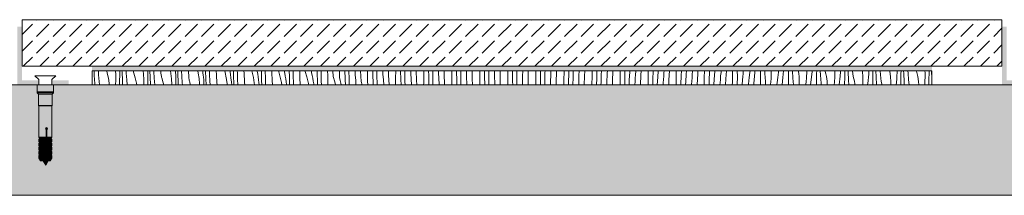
# Model space of a CAD drawing. Header units: millimetres. Extents: x -5600 to 56024, y 506 to 54141.
# Tile 12 of 48: x 19772 to 23991, y 4555 to 5309. Entities that reach past the tile are written whole.
import ezdxf

# ---------------------------------------------------------------- set-up
doc = ezdxf.new("R2010")
doc.units = ezdxf.units.MM
for name, color, linetype, lineweight in [('02', 251, 'Continuous', 15), ('2D Drafting - General121', 255, 'Continuous', 0), ('2D Drafting - General2', 251, 'Continuous', 15), ('2D Drafting - General81', 251, 'Continuous', 20)]:
    doc.layers.add(name, color=color, linetype=linetype, lineweight=lineweight)

# ---------------------------------------------------------------- blocks, each defined once
blk = doc.blocks.new('*X68')
at = {"layer": '2D Drafting - General81', "linetype": 'Continuous'}
for p, q in [((-75130, -134870.5), (-75130.8, -134851.3)), ((-75128.2, -134905.3), (-75130, -134870.5)), ((-75111.4, -134867.8), (-75112.6, -134851.3)), ((-75109, -134896.3), (-75111.4, -134867.8)), ((-75074.4, -134860.3), (-75077, -134851.3)), ((-75069.8, -134882), (-75074.4, -134860.3)), ((-75039.1, -134851.3), (-75038.4, -134866.9)), ((-75038.4, -134866.9), (-75038.4, -134890.4)), ((-75021.5, -134891.8), (-75021, -134870.9)), ((-75021, -134870.9), (-75020.6, -134851.3)), ((-75011.3, -134856.8), (-75011.5, -134851.3)), ((-75009.9, -134891.6), (-75011.3, -134856.8)), ((-74993.4, -134860.5), (-74993.9, -134851.3)), ((-74991.3, -134889), (-74993.4, -134860.5)), ((-74962.5, -134852.5), (-74962.8, -134851.3)), ((-74961.5, -134856.4), (-74962.5, -134852.5)), ((-74960.4, -134860.1), (-74961.5, -134856.4)), ((-74954.4, -134881.5), (-74960.4, -134860.1)), ((-74920.6, -134851.3), (-74919.4, -134864.6)), ((-74919.4, -134864.6), (-74918.3, -134888.1)), ((-74900.7, -134855.1), (-74901, -134851.3)), ((-74901, -134892.1), (-74900.5, -134871.2)), ((-74900.5, -134860.5), (-74900.7, -134855.1)), ((-74900.5, -134865.8), (-74900.5, -134860.5)), ((-74900.5, -134871.2), (-74900.5, -134865.8)), ((-74891.3, -134877.9), (-74892.2, -134851.3)), ((-74875, -134853.2), (-74875.1, -134851.3)), ((-74873.3, -134881.7), (-74875, -134853.2)), ((-74845.4, -134854.2), (-74845.5, -134851.3)), ((-74845.1, -134858.2), (-74845.4, -134854.2)), ((-74844.6, -134862.1), (-74845.1, -134858.2)), ((-74844, -134866), (-74844.6, -134862.1)), ((-74843.3, -134869.9), (-74844, -134866)), ((-74842.4, -134873.7), (-74843.3, -134869.9)), ((-74803, -134851.3), (-74801.5, -134862.3)), ((-74801.5, -134862.3), (-74799.4, -134885.7)), ((-74782.7, -134854.8), (-74783.3, -134851.3)), ((-74782, -134860.2), (-74782.7, -134854.8)), ((-74781.4, -134865.5), (-74782, -134860.2)), ((-74781, -134870.9), (-74781.4, -134865.5)), ((-74780.7, -134876.2), (-74781, -134870.9)), ((-74772.4, -134864.2), (-74772.7, -134851.3)), ((-74771.2, -134899.1), (-74772.4, -134864.2)), ((-74754.9, -134874.3), (-74756, -134851.3)), ((-74726.4, -134858.2), (-74726.9, -134851.3)), ((-74725.5, -134871.4), (-74726.4, -134858.2)), ((-74725.3, -134875.4), (-74725.5, -134871.4)), ((-74686.2, -134851.3), (-74684.6, -134860.2)), ((-74684.6, -134860.2), (-74681.4, -134883.5)), ((-74665.7, -134851.3), (-74664.8, -134858.5)), ((-74664.8, -134858.5), (-74663.5, -134870.7)), ((-74662.7, -134876), (-74663.5, -134870.7)), ((-74652.3, -134885.4), (-74653.2, -134851.3)), ((-74636.2, -134866.9), (-74636.8, -134851.3)), ((-74634.8, -134895.5), (-74636.2, -134866.9)), ((-74607.9, -134852.7), (-74608, -134851.3)), ((-74607.2, -134866), (-74607.9, -134852.7)), ((-74606.4, -134879.3), (-74607.2, -134866)), ((-74570.3, -134851.3), (-74568.7, -134858.2)), ((-74568.7, -134858.2), (-74564.5, -134881.3)), ((-74548.6, -134851.3), (-74548, -134855.3)), ((-74548, -134855.3), (-74546.3, -134867.5)), ((-74546.3, -134867.5), (-74544.7, -134879.7)), ((-74533.1, -134871.7), (-74533.4, -134851.3)), ((-74532.2, -134906.6), (-74533.1, -134871.7)), ((-74517.2, -134859.6), (-74517.4, -134851.3)), ((-74516.1, -134888.1), (-74517.2, -134859.6)), ((-74488.5, -134860.6), (-74488.9, -134851.3)), ((-74487.9, -134873.9), (-74488.5, -134860.6)), ((-74455.3, -134851.3), (-74453.9, -134856.4)), ((-74453.9, -134856.4), (-74448.6, -134879.4)), ((-74432.2, -134851.3), (-74432, -134852.3)), ((-74432, -134852.3), (-74429.8, -134864.4)), ((-74429.8, -134864.4), (-74427.9, -134876.5)), ((-74413.9, -134853.2), (-74414, -134851.3)), ((-74413.6, -134857.9), (-74413.9, -134853.2)), ((-74413, -134892.8), (-74413.6, -134857.9)), ((-74397.8, -134852.2), (-74397.8, -134851.3)), ((-74397.1, -134880.7), (-74397.8, -134852.2)), ((-74369.4, -134855.2), (-74369.6, -134851.3)), ((-74369, -134868.5), (-74369.4, -134855.2)), ((-74368.4, -134881.8), (-74369, -134868.5)), ((-74341.2, -134851.3), (-74340, -134854.9)), ((-74340, -134854.9), (-74333.8, -134877.6)), ((-74316.3, -134851.3), (-74314.2, -134861.4)), ((-74314.2, -134861.4), (-74311.9, -134873.5)), ((-74311.9, -134873.5), (-74309.8, -134885.6)), ((-74294.7, -134855.7), (-74294.9, -134851.3)), ((-74294.5, -134860.4), (-74294.7, -134855.7)), ((-74294.3, -134865.1), (-74294.5, -134860.4)), ((-74294, -134869.7), (-74294.3, -134865.1)), ((-74293.8, -134874.4), (-74294, -134869.7)), ((-74277.7, -134873.3), (-74278, -134851.3)), ((-74277, -134901.9), (-74277.7, -134873.3)), ((-74249.7, -134863), (-74250, -134851.3)), ((-74249.4, -134876.3), (-74249.7, -134863)), ((-74227.2, -134853.7), (-74227.3, -134851.3)), ((-74227.2, -134853.7), (-74220, -134876.1)), ((-74199.4, -134858.6), (-74199.3, -134851.3)), ((-74199.4, -134858.6), (-74196.7, -134870.6)), ((-74196.7, -134870.6), (-74194.2, -134882.6)), ((-74175.2, -134862.9), (-74175.7, -134851.3)), ((-74175, -134867.6), (-74175.2, -134862.9)), ((-74174.8, -134872.2), (-74175, -134867.6)), ((-74174.6, -134876.9), (-74174.8, -134872.2)), ((-74158.5, -134854.8), (-74158.6, -134851.3)), ((-74158.2, -134860.4), (-74158.5, -134854.8)), ((-74158, -134865.9), (-74158.2, -134860.4)), ((-74157.6, -134894.5), (-74158, -134865.9)), ((-74129.9, -134870.9), (-74131.4, -134851.3)), ((-74129.7, -134884.2), (-74129.9, -134870.9)), ((-74107.1, -134874.9), (-74108.4, -134851.3)), ((-74079.3, -134879.8), (-74079.1, -134851.3)), ((-74055.2, -134884), (-74056.3, -134851.3)), ((-74039.2, -134853.8), (-74039.3, -134851.3)), ((-74039, -134859.4), (-74039.2, -134853.8)), ((-74038.8, -134864.9), (-74039, -134859.4)), ((-74038.6, -134870.4), (-74038.8, -134864.9)), ((-74038.4, -134876), (-74038.6, -134870.4)), ((-74011.7, -134868), (-74012.7, -134851.3)), ((-74009.9, -134892), (-74011.7, -134868)), ((-73987, -134896.1), (-73989.4, -134851.3)), ((-73959.2, -134901), (-73959, -134861.6)), ((-73959, -134861.6), (-73958.9, -134851.3)), ((-73936.5, -134867.1), (-73936.9, -134851.3)), ((-73935.1, -134905.2), (-73936.5, -134867.1)), ((-73919.5, -134863.9), (-73919.7, -134851.3)), ((-73919.3, -134869.4), (-73919.5, -134863.9)), ((-73919.1, -134875), (-73919.3, -134869.4)), ((-73893.1, -134865), (-73893.7, -134851.3)), ((-73891.6, -134889.1), (-73893.1, -134865)), ((-73869.5, -134869.5), (-73870.1, -134851.3)), ((-73867.3, -134911.3), (-73869.5, -134869.5)), ((-73838.9, -134882.8), (-73838.7, -134851.3)), ((-73816.4, -134888.3), (-73817.4, -134851.3)), ((-73800.1, -134852), (-73800.1, -134851.3)), ((-73799.4, -134885), (-73800.1, -134852)), ((-73774.1, -134862.1), (-73774.4, -134851.3)), ((-73773, -134886.2), (-73774.1, -134862.1)), ((-73749.5, -134890.7), (-73750.6, -134851.3)), ((-73718.8, -134904), (-73718.6, -134864.6)), ((-73718.6, -134864.6), (-73718.5, -134851.3)), ((-73697.3, -134871.3), (-73697.6, -134851.3)), ((-73696.3, -134909.4), (-73697.3, -134871.3)), ((-73680, -134873.2), (-73680.2, -134851.3)), ((-73679.3, -134906.2), (-73680, -134873.2)), ((-73654.7, -134859.1), (-73654.9, -134851.3)), ((-73654, -134883.2), (-73654.7, -134859.1)), ((-73630.8, -134864), (-73630.9, -134851.3)), ((-73629.4, -134911.3), (-73630.8, -134864)), ((-73598.5, -134885.8), (-73598.3, -134851.3)), ((-73577.8, -134854.3), (-73577.8, -134851.3)), ((-73577.3, -134892.5), (-73577.8, -134854.3)), ((-73560.2, -134861.3), (-73560.1, -134851.3)), ((-73559.9, -134894.3), (-73560.2, -134861.3)), ((-73535, -134856.1), (-73535, -134851.3)), ((-73534.7, -134880.3), (-73535, -134856.1)), ((-73510.7, -134885.2), (-73511, -134851.3)), ((-73478.4, -134907), (-73478.2, -134867.6)), ((-73478.2, -134867.6), (-73478, -134851.3)), ((-73457.8, -134875.5), (-73457.9, -134851.3)), ((-73440.1, -134882.5), (-73439.9, -134851.3)), ((-73415, -134853.1), (-73414.9, -134851.3)), ((-73415, -134877.3), (-73415, -134853.1)), ((-73391, -134858.6), (-73390.8, -134851.3)), ((-73390.7, -134906.4), (-73391, -134858.6)), ((-73358.1, -134888.8), (-73357.8, -134851.3)), ((-73337.9, -134858.5), (-73337.8, -134851.3)), ((-73337.7, -134896.6), (-73337.9, -134858.5)), ((-73320, -134903.6), (-73319.8, -134870.6)), ((-73319.8, -134870.6), (-73319.4, -134851.3)), ((-73294.9, -134874.3), (-73294.5, -134851.3)), ((-73270.9, -134879.7), (-73270.4, -134851.3)), ((-73238, -134910), (-73237.7, -134870.6)), ((-73237.7, -134870.6), (-73237.6, -134851.3)), ((-73217.8, -134879.7), (-73217.6, -134851.3)), ((-73199.8, -134891.8), (-73199.1, -134858.7)), ((-73199.1, -134858.7), (-73198.8, -134851.3)), ((-73174.8, -134895.5), (-73174.5, -134871.3)), ((-73174.5, -134871.3), (-73173.8, -134851.3)), ((-73150.8, -134900.9), (-73150, -134853.1)), ((-73150, -134853.1), (-73149.9, -134851.3)), ((-73117.7, -134891.8), (-73117.3, -134852.4)), ((-73117.3, -134852.4), (-73117.3, -134851.3)), ((-73097.7, -134900.8), (-73097.5, -134862.7)), ((-73097.5, -134862.7), (-73097.3, -134851.3)), ((-73079, -134879.9), (-73078.1, -134851.3)), ((-73054.4, -134892.5), (-73053.7, -134868.4)), ((-73053.7, -134868.4), (-73053, -134853.9)), ((-73053, -134853.9), (-73052.9, -134851.3)), ((-73029.9, -134874.3), (-73029, -134851.3)), ((-72997.6, -134911.3), (-72997.3, -134873.6)), ((-72997.3, -134873.6), (-72997.1, -134851.3)), ((-72977.4, -134883.8), (-72976.9, -134851.3)), ((-72959, -134901.1), (-72957.8, -134868)), ((-72957.8, -134868), (-72957.1, -134851.3)), ((-72933, -134875.1), (-72932.2, -134860.6)), ((-72932.2, -134860.6), (-72931.7, -134851.3)), ((-72909.9, -134895.4), (-72908.1, -134851.3)), ((-72877.2, -134894.8), (-72876.9, -134855.4)), ((-72876.9, -134855.4), (-72876.9, -134851.3)), ((-72857.4, -134905), (-72856.7, -134866.9)), ((-72856.7, -134866.9), (-72856.3, -134851.3)), ((-72837.8, -134889.2), (-72836.2, -134856.2)), ((-72836.2, -134856.2), (-72835.9, -134851.3)), ((-72812.2, -134881.7), (-72811.3, -134867.3)), ((-72811.3, -134867.3), (-72810.3, -134852.8)), ((-72810.3, -134852.8), (-72810.2, -134851.3)), ((-72789.6, -134911.3), (-72787.8, -134868.8)), ((-72787.8, -134868.8), (-72786.7, -134851.3)), ((-72756.8, -134876.6), (-72756.6, -134851.3)), ((-72736.7, -134888), (-72735.7, -134851.3)), ((-72716.1, -134877.4), (-72714.6, -134851.3)), ((-72690.2, -134874), (-72689.1, -134859.5)), ((-72689.1, -134859.5), (-72688.4, -134851.3)), ((-72667.8, -134890), (-72665.3, -134851.3)), ((-72636.8, -134897.8), (-72636.4, -134858.4)), ((-72636.4, -134858.4), (-72636.3, -134851.3)), ((-72616.6, -134909.2), (-72615.5, -134871.1)), ((-72615.5, -134871.1), (-72614.8, -134851.3)), ((-72596.1, -134898.5), (-72594.1, -134865.6)), ((-72594.1, -134865.6), (-72593, -134851.3)), ((-72569, -134880.7), (-72567.7, -134866.2)), ((-72567.7, -134866.2), (-72566.4, -134851.8)), ((-72566.4, -134851.8), (-72566.3, -134851.3)), ((-72547.7, -134911.2), (-72544.6, -134863.4)), ((-72544.6, -134863.4), (-72543.5, -134851.3)), ((-72516.3, -134879.6), (-72516.1, -134851.3)), ((-72495.5, -134892.2), (-72494, -134854.1)), ((-72494, -134854.1), (-72494.2, -134851.3)), ((-72474, -134886.7), (-72471.5, -134853.8)), ((-72471.5, -134853.8), (-72471.3, -134851.3)), ((-72447.7, -134887.4), (-72446.3, -134872.9)), ((-72446.3, -134872.9), (-72444.8, -134858.5)), ((-72444.8, -134858.5), (-72443.5, -134851.3)), ((-72424.6, -134884.6), (-72421.6, -134851.3)), ((-72396.3, -134900.8), (-72395.9, -134861.4)), ((-72395.9, -134861.4), (-72395.8, -134851.3)), ((-72374, -134875.3), (-72375.8, -134851.3)), ((-72351.5, -134875), (-72350.3, -134864.3)), ((-72350.3, -134864.3), (-72349.7, -134853.6)), ((-72349.7, -134853.6), (-72349.7, -134851.3)), ((-72324.7, -134879.7), (-72320.7, -134857.9)), ((-72320.7, -134857.9), (-72320, -134851.3)), ((-72304.5, -134905.8), (-72300.3, -134858.2)), ((-72300.3, -134858.2), (-72299.5, -134851.3)), ((-72275.9, -134882.6), (-72275.6, -134861.7)), ((-72275.6, -134861.7), (-72275.5, -134851.3)), ((-72256.5, -134861.6), (-72257.2, -134851.3)), ((-72253.9, -134896.4), (-72256.5, -134861.6)), ((-72230.3, -134853.3), (-72230.5, -134851.3)), ((-72229.7, -134864), (-72230.3, -134853.3)), ((-72229.6, -134874.8), (-72229.7, -134864)), ((-72200.7, -134879), (-72198.1, -134857)), ((-72198.1, -134857), (-72197.8, -134851.3)), ((-72180.2, -134879.3), (-72177.1, -134851.3)), ((-72155.6, -134882.9), (-72155.3, -134862)), ((-72155.3, -134862), (-72155.2, -134851.3)), ((-72136.4, -134882.8), (-72138.5, -134851.3)), ((-72113.3, -134853.3), (-72113.8, -134851.3)), ((-72111.5, -134863.8), (-72113.3, -134853.3)), ((-72110.2, -134874.5), (-72111.5, -134863.8)), ((-72078.1, -134878.2), (-72077, -134856)), ((-72077, -134856), (-72077, -134851.3)), ((-72060.1, -134900.5), (-72054.8, -134853)), ((-72054.8, -134853), (-72054.6, -134851.3)), ((-72035.3, -134883.2), (-72035, -134862.3)), ((-72035, -134862.3), (-72034.8, -134851.3)), ((-72018.7, -134869.1), (-72019.7, -134851.3)), ((-72016.4, -134904), (-72018.7, -134869.1)), ((-71998.8, -134853.7), (-71999, -134851.3)), ((-71995.7, -134864), (-71998.8, -134853.7)), ((-71993.3, -134874.4), (-71995.7, -134864)), ((-71957.2, -134855), (-71957.5, -134851.3)), ((-71956.9, -134877.2), (-71957.2, -134855)), ((-71934.7, -134874.1), (-71933.9, -134867.3)), ((-71933.9, -134867.3), (-71933.2, -134860.5)), ((-71933.2, -134860.5), (-71932.6, -134853.6)), ((-71932.6, -134853.6), (-71932.4, -134851.3)), ((-71914.9, -134883.4), (-71914.6, -134862.5)), ((-71914.6, -134862.5), (-71914.4, -134851.3)), ((-71900.6, -134855.5), (-71900.8, -134851.3)), ((-71898.6, -134890.3), (-71900.6, -134855.5)), ((-71878.7, -134874.9), (-71880.9, -134851.3)), ((-71838.9, -134854.1), (-71839.4, -134851.3)), ((-71837.2, -134876.2), (-71838.9, -134854.1)), ((-71812.5, -134874.8), (-71812, -134868)), ((-71812, -134868), (-71811.5, -134861.1)), ((-71811.5, -134861.1), (-71811.2, -134854.2)), ((-71811.2, -134854.2), (-71811.1, -134851.3)), ((-71794.6, -134883.7), (-71794.2, -134862.8)), ((-71794.2, -134862.8), (-71794, -134851.3)), ((-71780.6, -134876.6), (-71781.8, -134851.3)), ((-71761.3, -134867.6), (-71762.7, -134851.3)), ((-71758.6, -134896.1), (-71761.3, -134867.6)), ((-71722.1, -134853.3), (-71722.5, -134851.3)), ((-71718.9, -134875.2), (-71722.1, -134853.3)), ((-71691.1, -134875.4), (-71690.8, -134868.6)), ((-71690.8, -134868.6), (-71690.7, -134861.7)), ((-71690.7, -134851.3), (-71690.7, -134861.7)), ((-71674.1, -134884), (-71673.8, -134863.1)), ((-71673.8, -134863.1), (-71673.5, -134851.3)), ((-71662.2, -134862.9), (-71662.7, -134851.3)), ((-71660.5, -134897.8), (-71662.2, -134862.9)), ((-71643.6, -134860.3), (-71644.3, -134851.3)), ((-71641.3, -134888.8), (-71643.6, -134860.3)), ((-71606.7, -134852.8), (-71607.1, -134851.3)), ((-71602, -134874.5), (-71606.7, -134852.8)), ((-71571, -134851.3), (-71570.7, -134859.3)), ((-71570.7, -134859.3), (-71570.6, -134882.9)), ((-71553.7, -134884.3), (-71553.3, -134863.4)), ((-71553.3, -134863.4), (-71553, -134851.3)), ((-71542.1, -134884.1), (-71543.5, -134851.3)), ((-75127.9, -134911.3), (-75128.2, -134905.3)), ((-75107.6, -134911.3), (-75109, -134896.3)), ((-75066.6, -134904), (-75069.8, -134882)), ((-75066, -134911.3), (-75066.6, -134904)), ((-75039.2, -134911), (-75038.8, -134904.1)), ((-75039.2, -134911.3), (-75039.2, -134911)), ((-75038.8, -134904.1), (-75038.5, -134897.3)), ((-75038.5, -134897.3), (-75038.4, -134890.4)), ((-75021.8, -134911.3), (-75021.5, -134891.8)), ((-75008.9, -134911.3), (-75009.9, -134891.6)), ((-74989.5, -134911.3), (-74991.3, -134889)), ((-74949.7, -134903.2), (-74954.4, -134881.5)), ((-74948.5, -134911.3), (-74949.7, -134903.2)), ((-74918.3, -134888.1), (-74918.3, -134911.3)), ((-74901.3, -134911.3), (-74901, -134892.1)), ((-74889.9, -134911.3), (-74891.3, -134877.9)), ((-74871.3, -134910.2), (-74873.3, -134881.7)), ((-74871.2, -134911.3), (-74871.3, -134910.2)), ((-74841.5, -134877.5), (-74842.4, -134873.7)), ((-74840.3, -134881.3), (-74841.5, -134877.5)), ((-74834.3, -134902.7), (-74840.3, -134881.3)), ((-74832.4, -134911.3), (-74834.3, -134902.7)), ((-74799.4, -134885.7), (-74798.3, -134909.2)), ((-74798.3, -134909.2), (-74798.3, -134911.3)), ((-74780.9, -134911.3), (-74780.5, -134892.4)), ((-74780.5, -134881.6), (-74780.7, -134876.2)), ((-74780.4, -134887), (-74780.5, -134881.6)), ((-74780.5, -134892.4), (-74780.4, -134887)), ((-74770.7, -134911.3), (-74771.2, -134899.1)), ((-74753.2, -134902.9), (-74754.9, -134874.3)), ((-74752.6, -134911.3), (-74753.2, -134902.9)), ((-74725, -134879.3), (-74725.3, -134875.4)), ((-74724.6, -134883.2), (-74725, -134879.3)), ((-74724, -134887.2), (-74724.6, -134883.2)), ((-74723.2, -134891), (-74724, -134887.2)), ((-74722.4, -134894.9), (-74723.2, -134891)), ((-74721.4, -134898.7), (-74722.4, -134894.9)), ((-74720.3, -134902.5), (-74721.4, -134898.7)), ((-74717.8, -134911.3), (-74720.3, -134902.5)), ((-74681.4, -134883.5), (-74679.3, -134906.9)), ((-74679.3, -134906.9), (-74679.1, -134911.3)), ((-74662, -134881.3), (-74662.7, -134876)), ((-74661.4, -134886.7), (-74662, -134881.3)), ((-74660.9, -134892), (-74661.4, -134886.7)), ((-74660.6, -134897.4), (-74660.9, -134892)), ((-74660.4, -134902.8), (-74660.6, -134897.4)), ((-74660.3, -134908.2), (-74660.4, -134902.8)), ((-74660.4, -134911.3), (-74660.3, -134908.2)), ((-74651.4, -134911.3), (-74652.3, -134885.4)), ((-74633.9, -134911.3), (-74634.8, -134895.5)), ((-74605.4, -134892.6), (-74606.4, -134879.3)), ((-74605.3, -134896.6), (-74605.4, -134892.6)), ((-74604.9, -134900.5), (-74605.3, -134896.6)), ((-74604.5, -134904.4), (-74604.9, -134900.5)), ((-74603.9, -134908.3), (-74604.5, -134904.4)), ((-74603.3, -134911.3), (-74603.9, -134908.3)), ((-74564.5, -134881.3), (-74561.4, -134904.6)), ((-74561.4, -134904.6), (-74560.7, -134911.3)), ((-74544.7, -134879.7), (-74543.4, -134891.9)), ((-74542.6, -134897.2), (-74543.4, -134891.9)), ((-74541.9, -134902.5), (-74542.6, -134897.2)), ((-74541.3, -134907.9), (-74541.9, -134902.5)), ((-74541, -134911.3), (-74541.3, -134907.9)), ((-74532.1, -134911.3), (-74532.2, -134906.6)), ((-74515, -134911.3), (-74516.1, -134888.1)), ((-74487.1, -134887.2), (-74487.9, -134873.9)), ((-74486.3, -134900.5), (-74487.1, -134887.2)), ((-74485.5, -134911.3), (-74486.3, -134900.5)), ((-74448.6, -134879.4), (-74444.5, -134902.5)), ((-74444.5, -134902.5), (-74443.3, -134911.3)), ((-74427.9, -134876.5), (-74426.2, -134888.7)), ((-74426.2, -134888.7), (-74424.7, -134900.8)), ((-74424.7, -134900.8), (-74423.5, -134911.3)), ((-74412.6, -134911.3), (-74413, -134892.8)), ((-74396.1, -134909.3), (-74397.1, -134880.7)), ((-74396, -134911.3), (-74396.1, -134909.3)), ((-74367.8, -134895.1), (-74368.4, -134881.8)), ((-74367.1, -134908.4), (-74367.8, -134895.1)), ((-74366.9, -134911.3), (-74367.1, -134908.4)), ((-74333.8, -134877.6), (-74328.6, -134900.5)), ((-74328.6, -134900.5), (-74326.6, -134911.3)), ((-74309.8, -134885.6), (-74307.9, -134897.7)), ((-74307.9, -134897.7), (-74306.1, -134909.8)), ((-74306.1, -134909.8), (-74305.9, -134911.3)), ((-74293.6, -134879.1), (-74293.8, -134874.4)), ((-74293, -134911.3), (-74293.6, -134879.1)), ((-74276.7, -134911.3), (-74277, -134901.9)), ((-74248.9, -134889.6), (-74249.4, -134876.3)), ((-74248.4, -134902.9), (-74248.9, -134889.6)), ((-74248, -134911.3), (-74248.4, -134902.9)), ((-74220, -134876.1), (-74213.7, -134898.8)), ((-74213.7, -134898.8), (-74210.9, -134911.3)), ((-74194.2, -134882.6), (-74191.8, -134894.6)), ((-74191.8, -134894.6), (-74189.7, -134906.7)), ((-74189.7, -134906.7), (-74189, -134911.3)), ((-74174.4, -134881.6), (-74174.6, -134876.9)), ((-74174.2, -134886.2), (-74174.4, -134881.6)), ((-74174, -134890.9), (-74174.2, -134886.2)), ((-74173.7, -134895.6), (-74174, -134890.9)), ((-74173.5, -134900.3), (-74173.7, -134895.6)), ((-74173.3, -134911.3), (-74173.5, -134900.3)), ((-74157.2, -134911.3), (-74157.6, -134894.5)), ((-74129.3, -134897.5), (-74129.7, -134884.2)), ((-74128.9, -134910.8), (-74129.3, -134897.5)), ((-74128.8, -134911.3), (-74128.9, -134910.8)), ((-74107.1, -134874.9), (-74099.9, -134897.3)), ((-74099.9, -134897.3), (-74096, -134911.3)), ((-74079.3, -134879.8), (-74076.6, -134891.8)), ((-74076.6, -134891.8), (-74074.1, -134903.8)), ((-74074.1, -134903.8), (-74072.6, -134911.3)), ((-74055, -134888.7), (-74055.2, -134884)), ((-74054.8, -134893.4), (-74055, -134888.7)), ((-74054.6, -134898.1), (-74054.8, -134893.4)), ((-74054.3, -134902.7), (-74054.6, -134898.1)), ((-74054.1, -134907.4), (-74054.3, -134902.7)), ((-74053.9, -134911.3), (-74054.1, -134907.4)), ((-74038.2, -134881.5), (-74038.4, -134876)), ((-74037.9, -134887.1), (-74038.2, -134881.5)), ((-74037.6, -134911.3), (-74037.9, -134887.1)), ((-74009.6, -134905.4), (-74009.9, -134892)), ((-74009.4, -134911.3), (-74009.6, -134905.4)), ((-73987, -134896.1), (-73982.1, -134911.3)), ((-73959.2, -134901), (-73956.9, -134911.3)), ((-73934.9, -134909.9), (-73935.1, -134905.2)), ((-73934.8, -134911.3), (-73934.9, -134909.9)), ((-73919, -134880.5), (-73919.1, -134875)), ((-73918.8, -134886.1), (-73919, -134880.5)), ((-73918.5, -134891.6), (-73918.8, -134886.1)), ((-73918.3, -134897.2), (-73918.5, -134891.6)), ((-73918.1, -134902.7), (-73918.3, -134897.2)), ((-73917.8, -134908.3), (-73918.1, -134902.7)), ((-73917.8, -134911.3), (-73917.8, -134908.3)), ((-73889.9, -134911.3), (-73891.6, -134889.1)), ((-73839.1, -134911.3), (-73838.9, -134882.8)), ((-73815.6, -134911.3), (-73816.4, -134888.3)), ((-73799.2, -134890.6), (-73799.4, -134885)), ((-73799.1, -134896.1), (-73799.2, -134890.6)), ((-73798.9, -134901.7), (-73799.1, -134896.1)), ((-73798.7, -134907.2), (-73798.9, -134901.7)), ((-73798.5, -134911.3), (-73798.7, -134907.2)), ((-73771.5, -134910.3), (-73773, -134886.2)), ((-73771.5, -134911.3), (-73771.5, -134910.3)), ((-73748.4, -134911.3), (-73749.5, -134890.7)), ((-73718.9, -134911.3), (-73718.8, -134904)), ((-73696.3, -134911.3), (-73696.3, -134909.4)), ((-73679.2, -134911.3), (-73679.3, -134906.2)), ((-73652.9, -134907.4), (-73654, -134883.2)), ((-73652.7, -134911.3), (-73652.9, -134907.4)), ((-73598.7, -134911.3), (-73598.5, -134885.8)), ((-73576.8, -134911.3), (-73577.3, -134892.5)), ((-73559.6, -134911.3), (-73559.9, -134894.3)), ((-73533.9, -134904.4), (-73534.7, -134880.3)), ((-73533.6, -134911.3), (-73533.9, -134904.4)), ((-73510, -134911.3), (-73510.7, -134885.2)), ((-73478.5, -134911.3), (-73478.4, -134907)), ((-73457.2, -134911.3), (-73457.8, -134875.5)), ((-73439.9, -134911.3), (-73440.1, -134882.5)), ((-73414.6, -134901.4), (-73415, -134877.3)), ((-73414.3, -134911.3), (-73414.6, -134901.4)), ((-73390.5, -134911.3), (-73390.7, -134906.4)), ((-73358.3, -134911.3), (-73358.1, -134888.8)), ((-73337.5, -134911.3), (-73337.7, -134896.6)), ((-73320, -134911.3), (-73320, -134903.6)), ((-73294.9, -134898.5), (-73294.9, -134874.3)), ((-73294.7, -134911.3), (-73294.9, -134898.5)), ((-73270.7, -134911.3), (-73270.9, -134879.7)), ((-73238, -134911.3), (-73238, -134910)), ((-73217.7, -134911.3), (-73217.8, -134879.7)), ((-73199.9, -134911.3), (-73199.8, -134891.8)), ((-73174.8, -134911.3), (-73174.8, -134895.5)), ((-73150.8, -134911.3), (-73150.8, -134900.9)), ((-73117.8, -134911.3), (-73117.7, -134891.8)), ((-73097.7, -134911.3), (-73097.7, -134900.8)), ((-73079.7, -134911.3), (-73079, -134879.9)), ((-73054.7, -134911.3), (-73054.4, -134892.5)), ((-73030.6, -134911.3), (-73029.9, -134874.3)), ((-72977.6, -134911.3), (-72977.4, -134883.8)), ((-72959.2, -134911.3), (-72959, -134901.1)), ((-72934.2, -134911.3), (-72933.6, -134889.6)), ((-72933.6, -134889.6), (-72933, -134875.1)), ((-72910.1, -134911.3), (-72909.9, -134895.4)), ((-72877.3, -134911.3), (-72877.2, -134894.8)), ((-72857.4, -134911.3), (-72857.4, -134905)), ((-72838.5, -134911.3), (-72837.8, -134889.2)), ((-72813.5, -134910.7), (-72812.9, -134896.2)), ((-72813.5, -134911.3), (-72813.5, -134910.7)), ((-72812.9, -134896.2), (-72812.2, -134881.7)), ((-72757.1, -134911.3), (-72756.8, -134876.6)), ((-72737, -134911.3), (-72736.7, -134888)), ((-72717.7, -134910.4), (-72716.1, -134877.4)), ((-72717.7, -134911.3), (-72717.7, -134910.4)), ((-72692.5, -134911.3), (-72692.1, -134902.9)), ((-72692.1, -134902.9), (-72691.2, -134888.4)), ((-72691.2, -134888.4), (-72690.2, -134874)), ((-72668.6, -134911.3), (-72667.8, -134890)), ((-72636.9, -134911.3), (-72636.8, -134897.8)), ((-72616.6, -134911.3), (-72616.6, -134909.2)), ((-72596.7, -134911.3), (-72596.1, -134898.5)), ((-72571.3, -134911.3), (-72571.2, -134909.6)), ((-72571.2, -134909.6), (-72570.2, -134895.1)), ((-72570.2, -134895.1), (-72569, -134880.7)), ((-72547.7, -134911.3), (-72547.7, -134911.2)), ((-72516.6, -134911.3), (-72516.3, -134879.6)), ((-72496, -134911.3), (-72495.5, -134892.2)), ((-72475.5, -134911.3), (-72474, -134886.7)), ((-72449.7, -134911.3), (-72448.9, -134901.8)), ((-72448.9, -134901.8), (-72447.7, -134887.4)), ((-72426.3, -134911.3), (-72424.6, -134884.6)), ((-72396.4, -134911.3), (-72396.3, -134900.8)), ((-72375.3, -134911.3), (-72374, -134875.3)), ((-72354.1, -134911.3), (-72353.9, -134907.9)), ((-72353.9, -134907.9), (-72351.5, -134875)), ((-72327.9, -134911.3), (-72327.6, -134908.5)), ((-72327.6, -134908.5), (-72326.2, -134894.1)), ((-72326.2, -134894.1), (-72324.7, -134879.7)), ((-72304.8, -134911.3), (-72304.5, -134905.8)), ((-72276.1, -134911.3), (-72275.9, -134882.6)), ((-72254.5, -134911.3), (-72253.9, -134896.4)), ((-72232.5, -134911.3), (-72231.4, -134896.1)), ((-72231.4, -134896.1), (-72230.2, -134885.5)), ((-72230.2, -134885.5), (-72229.6, -134874.8)), ((-72205.7, -134911.3), (-72204.6, -134900.8)), ((-72204.6, -134900.8), (-72200.7, -134879)), ((-72183, -134911.3), (-72180.2, -134879.3)), ((-72155.9, -134911.3), (-72155.8, -134903.8)), ((-72155.8, -134903.8), (-72155.6, -134882.9)), ((-72134.3, -134911.3), (-72136.4, -134882.8)), ((-72110.7, -134911.3), (-72110.1, -134906.6)), ((-72109.6, -134885.2), (-72110.2, -134874.5)), ((-72110.1, -134906.6), (-72109.6, -134895.9)), ((-72109.6, -134895.9), (-72109.6, -134885.2)), ((-72082.6, -134911.3), (-72080.6, -134900.2)), ((-72080.6, -134900.2), (-72078.1, -134878.2)), ((-72061.1, -134911.3), (-72060.1, -134900.5)), ((-72035.6, -134911.3), (-72035.5, -134904.1)), ((-72035.5, -134904.1), (-72035.3, -134883.2)), ((-72015.8, -134911.3), (-72016.4, -134904)), ((-71991.4, -134885), (-71993.3, -134874.4)), ((-71990.2, -134895.7), (-71991.4, -134885)), ((-71989.5, -134906.4), (-71990.2, -134895.7)), ((-71989.5, -134911.3), (-71989.5, -134906.4)), ((-71959.4, -134911.3), (-71958, -134899.3)), ((-71958, -134899.3), (-71956.9, -134877.2)), ((-71938.9, -134911.3), (-71934.7, -134874.1)), ((-71915.3, -134911.3), (-71915.2, -134904.3)), ((-71915.2, -134904.3), (-71914.9, -134883.4)), ((-71897.2, -134911.3), (-71898.6, -134890.3)), ((-71875.7, -134885.2), (-71878.7, -134874.9)), ((-71873.2, -134895.6), (-71875.7, -134885.2)), ((-71871.4, -134906.2), (-71873.2, -134895.6)), ((-71870.8, -134911.3), (-71871.4, -134906.2)), ((-71837.5, -134911.3), (-71836.8, -134898.4)), ((-71836.8, -134898.4), (-71837.2, -134876.2)), ((-71816.5, -134911.3), (-71814.7, -134895.3)), ((-71814.7, -134895.3), (-71813.9, -134888.5)), ((-71813.9, -134888.5), (-71813.2, -134881.7)), ((-71813.2, -134881.7), (-71812.5, -134874.8)), ((-71794.9, -134904.6), (-71794.6, -134883.7)), ((-71794.9, -134911.3), (-71794.9, -134904.6)), ((-71778.5, -134911.3), (-71780.6, -134876.6)), ((-71755.6, -134906.3), (-71758.6, -134896.1)), ((-71754.4, -134911.3), (-71755.6, -134906.3)), ((-71717.1, -134897.3), (-71718.9, -134875.2)), ((-71716.9, -134911.3), (-71717.1, -134897.3)), ((-71694, -134911.3), (-71693.8, -134909.7)), ((-71693.8, -134909.7), (-71693.1, -134902.8)), ((-71693.1, -134902.8), (-71692.5, -134896)), ((-71692.5, -134896), (-71691.9, -134889.1)), ((-71691.9, -134889.1), (-71691.5, -134882.3)), ((-71691.5, -134882.3), (-71691.1, -134875.4)), ((-71674.6, -134911.3), (-71674.5, -134904.9)), ((-71674.5, -134904.9), (-71674.1, -134884)), ((-71659.7, -134911.3), (-71660.5, -134897.8)), ((-71639.1, -134911.3), (-71641.3, -134888.8)), ((-71598.8, -134896.4), (-71602, -134874.5)), ((-71597.6, -134911.3), (-71598.8, -134896.4)), ((-71571.9, -134910.3), (-71571.4, -134903.5)), ((-71571.9, -134911.3), (-71571.9, -134910.3)), ((-71571.4, -134903.5), (-71571.1, -134896.6)), ((-71571.1, -134896.6), (-71570.8, -134889.7)), ((-71570.8, -134889.7), (-71570.6, -134882.9)), ((-71554.2, -134911.3), (-71554.1, -134905.2)), ((-71554.1, -134905.2), (-71553.7, -134884.3)), ((-71541, -134907.4), (-71542.1, -134884.1))]:
    blk.add_line(p, q, dxfattribs=at)
blk = doc.blocks.new('Wype_nienie_120')
at = {"layer": '2D Drafting - General2', "linetype": 'Continuous'}
for p, q in [((-71541, -134851.3), (-75139.7, -134851.3)), ((-75139.7, -134851.3), (-75139.7, -134911.3)), ((-71541, -134911.3), (-71541, -134851.3)), ((-75139.7, -134911.3), (-71541, -134911.3))]:
    blk.add_line(p, q, dxfattribs=at)
at = {"layer": '2D Drafting - General81', "linetype": 'Continuous'}
blk.add_blockref('*X68', (0, 0), dxfattribs=at)

msp = doc.modelspace()

# ---------------------------------------------------------------- hatches: boundary and pattern name
at = {"layer": '02', "linetype": 'Continuous'}
for points in [[(19782.27, 5279.02), (19762.27, 5279.02), (19762.27, 5029.02), (19854.57, 5029.02), (19854.57, 5049.02), (19782.27, 5049.02)], [(24001.03, 5279.02), (23981.03, 5279.02), (23981.03, 5029.02), (24073.32, 5029.02), (24073.32, 5049.02), (24001.03, 5049.02)], [(19909.98, 5049.02), (19909.98, 5029.02), (19982.27, 5029.02), (19982.27, 5049.02)]]:
    msp.add_hatch(color=256, dxfattribs=at).paths.add_polyline_path(points, flags=0)
at = {"layer": '2D Drafting - General121', "linetype": 'Continuous'}
for points in [[(19847.44, 5029.02), (19884.12, 5029.02), (19917.11, 5029.02), (19917.11, 4999.02), (19881.19, 4999.02), (19847.44, 4999.02)], [(19847.44, 4999.02), (19847.44, 5029.02), (19884.12, 5029.02), (19917.11, 5029.02), (19917.11, 4999.02), (19880.24, 4999.02)], [(19847.54, 4999.02), (19880.24, 4999.02), (19904.59, 4999.02), (19917.11, 4999.02), (19917.11, 4995.5), (19847.54, 4995.5)], [(19847.54, 4995.5), (19917.11, 4995.5), (19917.11, 4995.33), (19911.7, 4989.91), (19852.95, 4989.91), (19847.54, 4995.33)], [(19852.85, 4989.91), (19911.7, 4989.91), (19911.7, 4940.17), (19852.85, 4940.17)], [(19852.85, 4940.17), (19911.7, 4940.17), (19910.45, 4938.93), (19854.1, 4938.93)], [(19857.06, 4797.07), (19857.06, 4800.76), (19854.1, 4804.51), (19885.84, 4804.51), (19891.58, 4797.07)], [(19854.1, 4797.07), (19891.58, 4797.07), (19891.58, 4786.71), (19854.1, 4786.71)], [(19857.06, 4779.27), (19857.06, 4782.97), (19854.1, 4786.71), (19891.58, 4786.71), (19885.84, 4779.27)], [(19854.1, 4779.27), (19885.84, 4779.27), (19885.84, 4768.91), (19854.1, 4768.91)], [(19857.06, 4761.47), (19857.06, 4765.17), (19854.1, 4768.91), (19885.84, 4768.91), (19891.58, 4761.47)], [(19888.79, 4804.51), (19894.54, 4797.07), (19891.58, 4797.07), (19885.84, 4804.51)], [(19885.84, 4779.27), (19891.58, 4786.71), (19894.54, 4786.71), (19888.79, 4779.27)], [(19888.79, 4779.27), (19888.79, 4768.91), (19885.84, 4768.91), (19885.84, 4779.27)], [(19891.58, 4761.47), (19885.84, 4768.91), (19888.79, 4768.91), (19894.54, 4761.47)], [(19907.49, 4797.07), (19894.54, 4797.07), (19888.79, 4804.51), (19910.45, 4804.51), (19907.49, 4800.76)], [(19907.49, 4779.27), (19888.79, 4779.27), (19894.54, 4786.71), (19910.45, 4786.71), (19907.49, 4782.97)], [(19910.45, 4768.91), (19888.79, 4768.91), (19888.79, 4779.27), (19910.45, 4779.27)], [(19888.79, 4768.91), (19910.45, 4768.91), (19907.49, 4765.17), (19907.49, 4761.47), (19894.54, 4761.47)], [(19894.54, 4797.07), (19894.54, 4786.71), (19891.58, 4786.71), (19891.58, 4797.07)], [(19910.45, 4786.71), (19894.54, 4786.71), (19894.54, 4797.07), (19910.45, 4797.07)], [(19854.1, 4751.12), (19854.1, 4761.47), (19891.58, 4761.47), (19891.58, 4751.12)], [(19857.06, 4743.68), (19857.06, 4747.37), (19854.1, 4751.12), (19891.58, 4751.12), (19885.84, 4743.68)], [(19854.1, 4733.32), (19854.1, 4743.68), (19885.84, 4743.68), (19885.84, 4733.32)], [(19857.06, 4725.88), (19857.06, 4729.58), (19854.1, 4733.32), (19885.84, 4733.32), (19891.58, 4725.88)], [(19854.1, 4725.88), (19891.58, 4725.88), (19891.58, 4715.52), (19854.1, 4715.52)], [(19885.84, 4743.68), (19891.58, 4751.12), (19894.54, 4751.12), (19888.79, 4743.68)], [(19888.79, 4743.68), (19888.79, 4733.32), (19885.84, 4733.32), (19885.84, 4743.68)], [(19888.79, 4733.32), (19894.54, 4725.88), (19891.58, 4725.88), (19885.84, 4733.32)], [(19907.49, 4743.68), (19888.79, 4743.68), (19894.54, 4751.12), (19910.45, 4751.12), (19907.49, 4747.37)], [(19910.45, 4733.32), (19888.79, 4733.32), (19888.79, 4743.68), (19910.45, 4743.68)], [(19907.49, 4725.88), (19894.54, 4725.88), (19888.79, 4733.32), (19910.45, 4733.32), (19907.49, 4729.58)], [(19891.58, 4751.12), (19891.58, 4761.47), (19894.54, 4761.47), (19894.54, 4751.12)], [(19894.54, 4725.88), (19894.54, 4715.52), (19891.58, 4715.52), (19891.58, 4725.88)], [(19910.45, 4751.12), (19894.54, 4751.12), (19894.54, 4761.47), (19910.45, 4761.47)], [(19894.54, 4725.88), (19910.45, 4725.88), (19910.45, 4715.52), (19894.54, 4715.52)], [(19861.24, 4703.14), (19854.1, 4715.52), (19891.58, 4715.52), (19884.43, 4703.14)], [(19884.02, 4684.42), (19873.21, 4703.14), (19894.83, 4703.14)], [(19884.43, 4703.14), (19891.58, 4715.52), (19894.54, 4715.52), (19887.39, 4703.14)], [(19887.39, 4703.14), (19894.54, 4715.52), (19910.45, 4715.52), (19903.3, 4703.14)]]:
    msp.add_hatch(color=256, dxfattribs=at).paths.add_polyline_path(points)
h = msp.add_hatch(color=256, dxfattribs=at)
edge = h.paths.add_edge_path()
edge.add_line((19854.1, 4938.93), (19910.45, 4938.93))
edge.add_line((19910.45, 4938.93), (19910.45, 4804.51))
edge.add_line((19910.45, 4804.51), (19888.79, 4804.51))
edge.add_line((19888.79, 4804.51), (19888.79, 4837.82))
edge.add_arc((19887.32, 4841.73), 4.18, 290.70161, 609.29839)
edge.add_line((19885.84, 4837.82), (19885.84, 4804.51))
edge.add_line((19885.84, 4804.51), (19854.1, 4804.51))
edge.add_line((19854.1, 4804.51), (19854.1, 4938.93))
h = msp.add_hatch(color=256, dxfattribs=at)
edge = h.paths.add_edge_path()
edge.add_line((19885.84, 4804.51), (19885.84, 4837.82))
edge.add_arc((19887.32, 4841.73), 4.18, -69.29839, 249.29839, ccw=False)
edge.add_line((19888.79, 4837.82), (19888.79, 4804.51))
edge.add_line((19888.79, 4804.51), (19885.84, 4804.51))
at = {"layer": '2D Drafting - General81', "linetype": 'Continuous'}
h = msp.add_hatch(dxfattribs=at)
h.set_pattern_fill('BETON', color=256, style=0, pattern_type=2)
h.set_pattern_definition([(45, (95222.02, 139940.33), (-70.71068, 70.71068), [75, -25]), (45, (95222.02, 140011.04), (-70.71068, 70.71068), [75, -25])])
h.paths.add_polyline_path([(23981.03, 5309.02), (19782.27, 5309.02), (19782.27, 5109.02), (23981.03, 5109.02)])
msp.add_hatch(color=256, dxfattribs=at).paths.add_polyline_path([(20082.27, 5089.02), (23681.03, 5089.02), (23681.03, 5109.02), (20082.27, 5109.02)], flags=0)
h = msp.add_hatch(dxfattribs=at)
h.set_pattern_fill('SOLID___DASHED', color=256, style=0, pattern_type=2)
h.set_pattern_definition([(45, (95222.02, 139940.33), (-70.71068, 70.71068), []), (45, (95186.66, 139975.69), (-70.71068, 70.71068), [75, -25])])
h.paths.add_polyline_path([(48488.23, 4555.45), (48488.23, 5029.02), (3122.03, 5029.02), (3122.03, 4555.45)])

# ---------------------------------------------------------------- linework, layer by layer
at = {"layer": '2D Drafting - General2', "linetype": 'Continuous'}
for p, q in [((19837.54, 5067.67), (19882.27, 5067.67)), ((19854.57, 5051.64), (19837.54, 5067.67)), ((19927.01, 5067.67), (19882.27, 5067.67)), ((19909.98, 5051.64), (19927.01, 5067.67)), ((19854.57, 5029.02), (19854.57, 5051.64)), ((19909.98, 5029.02), (19909.98, 5051.64))]:
    msp.add_line(p, q, dxfattribs=at)
at = {"layer": '2D Drafting - General2', "linetype": 'Continuous', "flags": 128}
for points in [[(23981.03, 5309.02), (19782.27, 5309.02), (19782.27, 5109.02), (23981.03, 5109.02)], [(48488.23, 5029.02), (3122.03, 5029.02), (3122.03, 4555.45), (48488.23, 4555.45)], [(19847.44, 5029.02), (19884.12, 5029.02), (19917.11, 5029.02), (19917.11, 4999.02), (19881.19, 4999.02), (19847.44, 4999.02)], [(19847.44, 4999.02), (19847.44, 5029.02), (19884.12, 5029.02), (19917.11, 5029.02), (19917.11, 4999.02), (19880.24, 4999.02)], [(19847.54, 4999.02), (19880.24, 4999.02), (19904.59, 4999.02), (19917.11, 4999.02), (19917.11, 4995.5), (19847.54, 4995.5)], [(19847.54, 4995.5), (19917.11, 4995.5), (19917.11, 4995.33), (19911.7, 4989.91), (19852.95, 4989.91), (19847.54, 4995.33)], [(19852.85, 4989.91), (19911.7, 4989.91), (19911.7, 4940.17), (19852.85, 4940.17)], [(19852.85, 4940.17), (19911.7, 4940.17), (19910.45, 4938.93), (19854.1, 4938.93)], [(19857.06, 4797.07), (19857.06, 4800.76), (19854.1, 4804.51), (19885.84, 4804.51), (19891.58, 4797.07)], [(19854.1, 4797.07), (19891.58, 4797.07), (19891.58, 4786.71), (19854.1, 4786.71)], [(19857.06, 4779.27), (19857.06, 4782.97), (19854.1, 4786.71), (19891.58, 4786.71), (19885.84, 4779.27)], [(19854.1, 4779.27), (19885.84, 4779.27), (19885.84, 4768.91), (19854.1, 4768.91)], [(19857.06, 4761.47), (19857.06, 4765.17), (19854.1, 4768.91), (19885.84, 4768.91), (19891.58, 4761.47)], [(19888.79, 4804.51), (19894.54, 4797.07), (19891.58, 4797.07), (19885.84, 4804.51)], [(19885.84, 4779.27), (19891.58, 4786.71), (19894.54, 4786.71), (19888.79, 4779.27)], [(19888.79, 4779.27), (19888.79, 4768.91), (19885.84, 4768.91), (19885.84, 4779.27)], [(19891.58, 4761.47), (19885.84, 4768.91), (19888.79, 4768.91), (19894.54, 4761.47)], [(19907.49, 4797.07), (19894.54, 4797.07), (19888.79, 4804.51), (19910.45, 4804.51), (19907.49, 4800.76)], [(19907.49, 4779.27), (19888.79, 4779.27), (19894.54, 4786.71), (19910.45, 4786.71), (19907.49, 4782.97)], [(19910.45, 4768.91), (19888.79, 4768.91), (19888.79, 4779.27), (19910.45, 4779.27)], [(19888.79, 4768.91), (19910.45, 4768.91), (19907.49, 4765.17), (19907.49, 4761.47), (19894.54, 4761.47)], [(19894.54, 4797.07), (19894.54, 4786.71), (19891.58, 4786.71), (19891.58, 4797.07)], [(19910.45, 4786.71), (19894.54, 4786.71), (19894.54, 4797.07), (19910.45, 4797.07)], [(19854.1, 4751.12), (19854.1, 4761.47), (19891.58, 4761.47), (19891.58, 4751.12)], [(19857.06, 4743.68), (19857.06, 4747.37), (19854.1, 4751.12), (19891.58, 4751.12), (19885.84, 4743.68)], [(19854.1, 4733.32), (19854.1, 4743.68), (19885.84, 4743.68), (19885.84, 4733.32)], [(19857.06, 4725.88), (19857.06, 4729.58), (19854.1, 4733.32), (19885.84, 4733.32), (19891.58, 4725.88)], [(19854.1, 4725.88), (19891.58, 4725.88), (19891.58, 4715.52), (19854.1, 4715.52)], [(19885.84, 4743.68), (19891.58, 4751.12), (19894.54, 4751.12), (19888.79, 4743.68)], [(19888.79, 4743.68), (19888.79, 4733.32), (19885.84, 4733.32), (19885.84, 4743.68)], [(19888.79, 4733.32), (19894.54, 4725.88), (19891.58, 4725.88), (19885.84, 4733.32)], [(19907.49, 4743.68), (19888.79, 4743.68), (19894.54, 4751.12), (19910.45, 4751.12), (19907.49, 4747.37)], [(19910.45, 4733.32), (19888.79, 4733.32), (19888.79, 4743.68), (19910.45, 4743.68)], [(19907.49, 4725.88), (19894.54, 4725.88), (19888.79, 4733.32), (19910.45, 4733.32), (19907.49, 4729.58)], [(19891.58, 4751.12), (19891.58, 4761.47), (19894.54, 4761.47), (19894.54, 4751.12)], [(19894.54, 4725.88), (19894.54, 4715.52), (19891.58, 4715.52), (19891.58, 4725.88)], [(19910.45, 4751.12), (19894.54, 4751.12), (19894.54, 4761.47), (19910.45, 4761.47)], [(19894.54, 4725.88), (19910.45, 4725.88), (19910.45, 4715.52), (19894.54, 4715.52)], [(19861.24, 4703.14), (19854.1, 4715.52), (19891.58, 4715.52), (19884.43, 4703.14)], [(19884.02, 4684.42), (19873.21, 4703.14), (19894.83, 4703.14)], [(19884.43, 4703.14), (19891.58, 4715.52), (19894.54, 4715.52), (19887.39, 4703.14)], [(19887.39, 4703.14), (19894.54, 4715.52), (19910.45, 4715.52), (19903.3, 4703.14)]]:
    msp.add_lwpolyline(points, close=True, dxfattribs=at)
for points in [[(19854.1, 4938.93), (19910.45, 4938.93), (19910.45, 4804.51), (19888.79, 4804.51), (19888.79, 4837.82, 5.4750432), (19885.84, 4837.82), (19885.84, 4804.51), (19854.1, 4804.51)], [(19885.84, 4804.51), (19885.84, 4837.82, -5.4750432), (19888.79, 4837.82), (19888.79, 4804.51)]]:
    msp.add_lwpolyline(points, format="xyb", close=True, dxfattribs=at)

# ---------------------------------------------------------------- block references
at = {"layer": '2D Drafting - General81', "linetype": 'Continuous'}
msp.add_blockref('Wype_nienie_120', (95222.02, 139940.33), dxfattribs=at)

doc.saveas('drawing.dxf')
